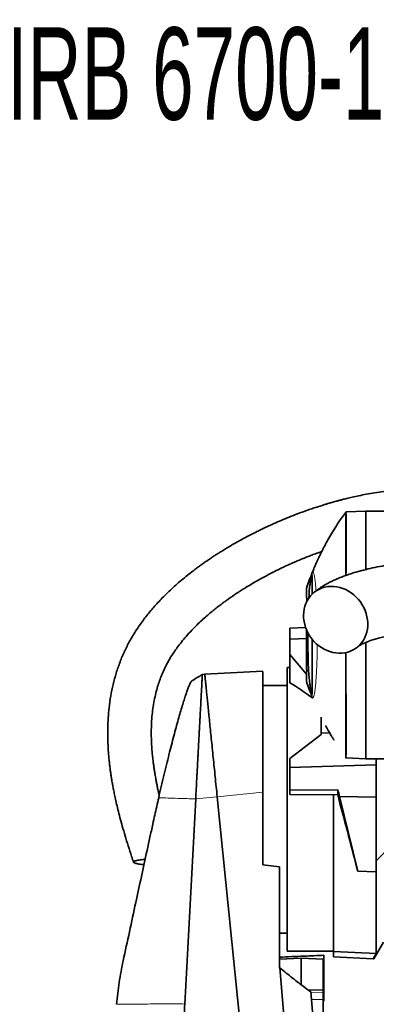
# Model space of a CAD drawing. Header units: millimetres. Extents: x 0 to 11920, y 0 to 8400.
# Tile 8 of 65: x 1606 to 2015, y 3536 to 4665. Entities that reach past the tile are written whole.
import ezdxf

# ---------------------------------------------------------------- set-up
doc = ezdxf.new("R2010")
doc.units = ezdxf.units.MM
doc.header["$LTSCALE"] = 20
doc.styles.add('SLDTEXTSTYLE0', font='TXT', dxfattribs={"width": 0.605})

msp = doc.modelspace()

# ---------------------------------------------------------------- linework, layer by layer
at = {"color": 8, "linetype": 'Continuous', "lineweight": 18}
for p, q in [((1979.8, 4099.52), (1979.81, 4099.52)), ((1980.55, 4100.55), (1979.81, 4099.52)), ((1939.08, 4016.35), (1939.08, 4023.99)), ((1935.68, 4014.49), (1935.68, 3998.17)), ((1935.68, 3964.07), (1935.68, 3904.39)), ((1939.08, 3894.89), (1939.08, 3902.54)), ((1979.82, 3819.36), (1979.81, 3819.36)), ((1979.82, 3819.36), (1980.57, 3818.34)), ((1808.03, 3771.39), (1832.69, 3774.01)), ((1832.69, 3774.01), (1885.17, 3779.07)), ((1954.17, 3549.99), (1940.19, 3549.54)), ((1954.17, 3541.68), (1940.85, 3541.61))]:
    msp.add_line(p, q, dxfattribs=at)
at = {"color": 7, "linetype": 'Continuous', "lineweight": 35}
for p, q in [((1980.54, 4100.56), (1980.54, 4100.55)), ((1980.55, 4100.55), (2003.17, 4101.34)), ((1980.55, 4100.55), (1980.55, 4100.55)), ((2003.17, 4101.44), (2040.19, 4101.44)), ((2003.17, 4034.41), (2003.17, 4101.44)), ((1935.68, 4014.49), (1939.08, 4023.99)), ((1935.17, 4011.11), (1935.17, 4012.96)), ((1916.17, 3967.04), (1934.14, 3967.89)), ((1916.17, 3954.51), (1916.17, 3967.04)), ((1935.17, 3931.11), (1935.17, 3965.24)), ((1935.17, 3955.14), (1916.17, 3954.51)), ((1916.17, 3954.51), (1916.17, 3937.07)), ((2003.17, 3817.44), (2003.17, 3950.81)), ((1916.17, 3937.07), (1935.17, 3914.55)), ((1916.17, 3937.07), (1916.17, 3904.69)), ((1885.16, 3917.69), (1818.46, 3914.44)), ((1916.17, 3921.94), (1913.17, 3921.94)), ((1913.17, 3596.94), (1913.17, 3921.94)), ((1818.46, 3914.44), (1815.68, 3914.01)), ((1815.68, 3914.01), (1815.68, 3913.99)), ((1935.17, 3905.92), (1935.17, 3907.78)), ((1935.17, 3905.9), (1935.3, 3905.52)), ((1913.17, 3901.44), (1885.17, 3901.44)), ((1935.64, 3904.5), (1935.67, 3904.43)), ((1939.08, 3894.89), (1935.68, 3904.39)), ((1940.86, 3890.29), (1941.26, 3889.3)), ((1952.17, 3846.77), (1952.17, 3864.96)), ((1952.17, 3845.36), (1916.17, 3817.81)), ((1961.74, 3847.1), (1952.17, 3846.77)), ((1952.17, 3845.36), (1952.17, 3846.77)), ((2140.9, 3828.61), (2015.17, 3700.44)), ((1916.17, 3817.81), (1916.17, 3807.49)), ((1980.52, 3818.34), (1980.53, 3818.33)), ((1980.54, 3818.34), (1980.54, 3818.33)), ((1980.57, 3818.34), (1980.57, 3818.34)), ((1980.57, 3818.34), (2003.17, 3817.55)), ((2003.17, 3817.44), (2040.19, 3817.44)), ((2015.17, 3817.44), (2015.17, 3810.55)), ((2015.17, 3810.55), (1916.17, 3807.49)), ((1916.17, 3781.49), (1916.17, 3807.49)), ((2015.17, 3773.54), (2015.17, 3810.55)), ((1916.17, 3781.49), (1971.17, 3781.76)), ((1916.17, 3776.54), (1916.17, 3781.49)), ((1971.17, 3781.76), (1971.17, 3776.27)), ((1795.41, 3536.33), (1808.03, 3771.39)), ((1832.69, 3774.01), (1875, 3356.44)), ((1885.17, 3779.07), (1885.17, 3695.79)), ((1971.17, 3776.27), (1916.17, 3776.54)), ((1966.17, 3596.37), (1966.17, 3776.29)), ((1972.17, 3771.49), (1972.17, 3772.54)), ((1973.15, 3774.38), (2015.17, 3773.54)), ((1993.9, 3688.63), (1973.15, 3774.38)), ((2015.17, 3687.98), (2015.17, 3773.54)), ((1885.17, 3695.79), (1904.17, 3693.63)), ((1904.17, 3693.63), (1904.17, 3577.89)), ((1993.9, 3688.63), (2015.17, 3687.98)), ((2015.17, 3687.98), (2015.17, 3594.14)), ((1904.17, 3617.44), (1913.17, 3617.44)), ((2012.45, 3588.02), (2023.62, 3607.12)), ((1913.17, 3596.94), (1966.17, 3596.94)), ((1955.17, 3539.93), (1955.17, 3592.17)), ((2015.17, 3594.14), (1966.17, 3596.37)), ((1966.17, 3590.44), (1966.17, 3596.37)), ((1966.17, 3590.44), (2011.6, 3588.06)), ((2011.6, 3588.06), (2015.17, 3594.14)), ((1904.17, 3587.91), (1929.17, 3588.96)), ((1929.17, 3588.96), (1929.17, 3558.32)), ((1954.17, 3587.91), (1929.17, 3588.96)), ((1954.17, 3587.91), (1954.17, 3552.6)), ((1963.03, 2874.99), (1904.73, 3577.87)), ((1954.17, 3552.6), (1937.29, 3552.29)), ((1940.13, 3550.22), (1996.22, 2874.09)), ((1954.17, 3552.6), (1954.17, 3549.99)), ((1954.17, 3549.99), (1954.17, 3541.68)), ((1954.17, 3541.68), (1954.17, 3521.11)), ((1954.17, 3539.35), (1955.17, 3539.93))]:
    msp.add_line(p, q, dxfattribs=at)
at = {"color": 7, "linetype": 'Continuous', "lineweight": 35, "flags": 128}
for points in [[(1980.53, 4100.55), (1980.15, 4100.04), (1979.78, 4099.52)], [(2005.18, 3976.76), (2004.58, 3980.35), (2003.66, 3983.9), (2002.44, 3987.39), (2000.92, 3990.79), (1999.11, 3994.06), (1997.04, 3997.19), (1994.71, 4000.13), (1992.16, 4002.87), (1989.4, 4005.37), (1986.46, 4007.63), (1983.36, 4009.62), (1980.13, 4011.31), (1976.8, 4012.71), (1973.4, 4013.78), (1969.96, 4014.53), (1966.5, 4014.95), (1963.07, 4015.04), (1959.68, 4014.79), (1956.37, 4014.2), (1953.17, 4013.28), (1950.1, 4012.05), (1947.2, 4010.5), (1944.48, 4008.66), (1941.98, 4006.54), (1939.71, 4004.15), (1937.7, 4001.52), (1935.95, 3998.68), (1934.5, 3995.64), (1933.34, 3992.44), (1932.5, 3989.1), (1931.97, 3985.65), (1931.76, 3982.13), (1931.88, 3978.55), (1932.32, 3974.97), (1933.08, 3971.39), (1934.15, 3967.87), (1935.52, 3964.42), (1937.19, 3961.08), (1939.13, 3957.87), (1941.33, 3954.84), (1943.77, 3952), (1946.43, 3949.37), (1949.28, 3946.98), (1952.31, 3944.86), (1955.47, 3943.02), (1958.76, 3941.47), (1962.13, 3940.24), (1965.55, 3939.32), (1969, 3938.73), (1972.45, 3938.48), (1975.87, 3938.57), (1979.22, 3938.98), (1982.48, 3939.74), (1985.62, 3940.81), (1988.61, 3942.21), (1991.42, 3943.9), (1994.03, 3945.89), (1996.42, 3948.15), (1998.56, 3950.65), (2000.44, 3953.39), (2002.05, 3956.33), (2003.35, 3959.46), (2004.36, 3962.73), (2005.04, 3966.13), (2005.41, 3969.62), (2005.46, 3973.17), (2005.18, 3976.76)], [(1979.77, 3819.37), (1980.15, 3818.85), (1980.52, 3818.33)]]:
    msp.add_lwpolyline(points, dxfattribs=at)
at = {"color": 7, "linetype": 'Continuous', "lineweight": 35}
for centre, major_axis, ratio, start_param, end_param in [((1941.36, 3959.44), (0, 65.07), 0.0721227, 0.5065536, 0.8649156), ((1941.36, 3959.44), (0, 65.07), 0.0721227, 1.5308606, 2.635039), ((1906.79, 3764.89), (159.13, -158.88), 0.5146222, 1.8456404, 1.9930039), ((1972.04, 3756.19), (-62.16, 232.92), 0.0239729, 4.7841706, 4.816018), ((1970.5, 3761.9), (-46.85, 175.56), 0.0239729, 4.7666673, 4.7879318), ((1971.78, 3757.14), (-43.9, 164.5), 0.0239729, 4.2764028, 4.7933307), ((5463.01, 3759.44), (5835.27, -24.53), 0.0424882, 4.0566513, 4.0567726)]:
    msp.add_ellipse(centre, major_axis=major_axis, ratio=ratio, start_param=start_param, end_param=end_param, dxfattribs=at)
for points, knots in [([(2034.54, 4124.8), (2030.98, 4124.48), (2023.86, 4123.83), (2013.61, 4122.38), (2004.07, 4120.76), (1995.54, 4119.08), (1988.09, 4117.45), (1981.84, 4115.97), (1976.75, 4114.69), (1972.67, 4113.62), (1969.31, 4112.71), (1966.57, 4111.95), (1964.3, 4111.31), (1962.09, 4110.67), (1959.41, 4109.88), (1955.97, 4108.85), (1951.72, 4107.53), (1946.73, 4105.93), (1941.15, 4104.07), (1933.8, 4101.52), (1925.13, 4098.34), (1915.46, 4094.57), (1906.4, 4090.84), (1897.92, 4087.16), (1888.52, 4082.89), (1877.69, 4077.69), (1864.98, 4071.16), (1854.4, 4065.32), (1846.29, 4060.6), (1841.16, 4057.51), (1836.59, 4054.69), (1832.75, 4052.25), (1829.62, 4050.23), (1827.2, 4048.64), (1825.33, 4047.38), (1823.57, 4046.2), (1821.49, 4044.79), (1818.88, 4042.98), (1815.73, 4040.77), (1812.07, 4038.13), (1807.94, 4035.08), (1800.44, 4029.37), (1790.13, 4021), (1778.01, 4010.09), (1767.24, 3999.36), (1757.58, 3988.68), (1748.5, 3977.42), (1739.95, 3965.29), (1732.51, 3952.97), (1726.25, 3940.61), (1721.09, 3928.43), (1716.72, 3915.78), (1713.18, 3902.76), (1710.46, 3889.45), (1708.64, 3876.6), (1707.56, 3864.29), (1707.07, 3852.61), (1707.08, 3841.14), (1707.46, 3831.46), (1707.99, 3823.7), (1708.51, 3817.7), (1709.1, 3812.09), (1709.72, 3806.88), (1710.28, 3802.78), (1710.7, 3799.89), (1710.94, 3798.28), (1711.14, 3797), (1711.38, 3795.47), (1711.75, 3793.16), (1712.31, 3789.88), (1713.07, 3785.65), (1714.06, 3780.46), (1715.33, 3774.28), (1716.91, 3767.1), (1718.85, 3758.93), (1721.17, 3749.82), (1723.91, 3739.8), (1727.06, 3728.96), (1730.63, 3717.37), (1733.9, 3707.25), (1736.04, 3701.01), (1736.78, 3698.85)], [0, 0, 0, 0, 0.01751742, 0.03499499, 0.05102606, 0.06546419, 0.07818204, 0.08907143, 0.0975655, 0.10447502, 0.11030162, 0.11506081, 0.11873527, 0.12215271, 0.12660822, 0.13273999, 0.14018051, 0.14895196, 0.1590772, 0.16971774, 0.18804393, 0.20545015, 0.22188259, 0.23729816, 0.25184746, 0.27369492, 0.29760477, 0.32353232, 0.33425575, 0.34456532, 0.35350753, 0.36108057, 0.36728873, 0.37213662, 0.37549911, 0.37855791, 0.38272685, 0.3880167, 0.39442168, 0.40193412, 0.41054409, 0.4199456, 0.44883867, 0.4764606, 0.50046358, 0.52353465, 0.54687305, 0.57081385, 0.59525392, 0.61591396, 0.63681691, 0.65785251, 0.67890998, 0.70003249, 0.72127628, 0.73925188, 0.75736941, 0.77545738, 0.7922951, 0.80213251, 0.81139726, 0.82009078, 0.82821351, 0.83562104, 0.83920192, 0.84169155, 0.84312534, 0.84519831, 0.84883858, 0.85394037, 0.86055618, 0.86868707, 0.87833313, 0.88970953, 0.90264973, 0.91714322, 0.93317177, 0.9507066, 0.9693536, 0.98935694, 1, 1, 1, 1]), ([(1979.84, 4099.49), (1978.37, 4097.48), (1974.77, 4092.54), (1969.59, 4084.7), (1964.38, 4076.35), (1959.96, 4068.74), (1956.39, 4062.23), (1953.55, 4056.79), (1951.33, 4052.34), (1949.49, 4048.5), (1947.99, 4045.3), (1946.81, 4042.71), (1945.73, 4040.29), (1944.66, 4037.82), (1943.57, 4035.25), (1942.58, 4032.87), (1941.7, 4030.71), (1941.13, 4029.28), (1940.89, 4028.66), (1940.85, 4028.58)], [0, 0, 0, 0, 0.0874987, 0.2150739, 0.3304373, 0.4336459, 0.5247382, 0.5914111, 0.6496954, 0.6995958, 0.7411145, 0.7742519, 0.7995936, 0.8343153, 0.869289, 0.9063636, 0.9470954, 0.9927985, 1, 1, 1, 1]), ([(1980.55, 4100.55), (1980.55, 4100.48), (1980.54, 4100.34), (1980.47, 4099.21), (1980.51, 4097.42), (1980.53, 4094.9), (1980.52, 4091.7), (1980.51, 4087.8), (1980.51, 4083.26), (1980.52, 4078.07), (1980.52, 4072.27), (1980.51, 4065.89), (1980.51, 4058.97), (1980.51, 4051.54), (1980.51, 4043.62), (1980.51, 4035.69), (1980.5, 4030.22), (1980.5, 4027.69)], [0, 0, 0, 0, 0.0671263, 0.1344199, 0.2017138, 0.2690078, 0.3363018, 0.4035949, 0.4708879, 0.5381813, 0.6054746, 0.6727679, 0.7400612, 0.8073544, 0.8746476, 0.941941, 1, 1, 1, 1]), ([(1766.19, 3775.48), (1765.88, 3776.8), (1765.16, 3779.94), (1764.17, 3784.66), (1763.23, 3789.37), (1762.48, 3793.34), (1761.89, 3796.61), (1761.42, 3799.34), (1761.03, 3801.73), (1760.68, 3804), (1760.34, 3806.24), (1759.91, 3809.2), (1759.36, 3813.26), (1758.71, 3818.71), (1757.9, 3826.86), (1757.19, 3837.53), (1756.98, 3850.48), (1757.5, 3862.33), (1758.58, 3872.93), (1759.96, 3881.98), (1761.73, 3890.52), (1763.77, 3898.29), (1765.96, 3905.23), (1768.23, 3911.41), (1770.5, 3916.84), (1772.63, 3921.46), (1774.73, 3925.63), (1776.99, 3929.79), (1779.73, 3934.44), (1783.07, 3939.63), (1787.06, 3945.31), (1791.79, 3951.47), (1797.34, 3958.1), (1803.8, 3965.17), (1810.25, 3971.63), (1816.37, 3977.34), (1821.69, 3982.03), (1826.8, 3986.33), (1831.52, 3990.12), (1836.14, 3993.7), (1840.49, 3996.95), (1844.42, 3999.79), (1847.26, 4001.79), (1849.12, 4003.08), (1850.39, 4003.96), (1851.75, 4004.88), (1853.61, 4006.14), (1856.1, 4007.79), (1859.07, 4009.72), (1863.37, 4012.46), (1869.14, 4016.02), (1876.59, 4020.4), (1884.9, 4025.06), (1893.7, 4029.73), (1902.43, 4034.1), (1910.51, 4037.95), (1917.41, 4041.09), (1923.21, 4043.62), (1928, 4045.65), (1932.59, 4047.53), (1937.38, 4049.45), (1942.78, 4051.53), (1947.98, 4053.46), (1951.38, 4054.67), (1952.75, 4055.15)], [0, 0, 0, 0, 0.0101664, 0.0240782, 0.0359978, 0.0459516, 0.0542804, 0.0607172, 0.0666546, 0.0723479, 0.0777987, 0.0835418, 0.0946731, 0.1083496, 0.124506, 0.1557825, 0.1881071, 0.2214191, 0.244725, 0.2683976, 0.2906691, 0.311103, 0.3297819, 0.346756, 0.362043, 0.3756349, 0.3866091, 0.3988704, 0.4131106, 0.4294593, 0.4480804, 0.4687638, 0.491968, 0.5178202, 0.546432, 0.5661934, 0.5860504, 0.6043068, 0.6208559, 0.635623, 0.6521665, 0.6654469, 0.6753896, 0.680712, 0.684075, 0.6880605, 0.694229, 0.7025958, 0.7126185, 0.7234344, 0.744709, 0.768509, 0.7948335, 0.8234854, 0.8508591, 0.8755, 0.897382, 0.9134727, 0.9276586, 0.9403236, 0.9543299, 0.9702429, 0.9880129, 1, 1, 1, 1]), ([(2050.67, 4042.95), (2048.22, 4042.63), (2041.38, 4041.74), (2030.85, 4040.06), (2019.18, 4037.94), (2008.59, 4035.7), (1998.9, 4033.34), (1990.24, 4030.91), (1983.8, 4028.86), (1979.29, 4027.28), (1976.48, 4026.24), (1973.88, 4025.23), (1971.06, 4024.08), (1968.16, 4022.83), (1965.28, 4021.5), (1962.63, 4020.2), (1959.94, 4018.8), (1957.24, 4017.3), (1954.34, 4015.58), (1951.15, 4013.55), (1947.52, 4011.03), (1945.1, 4009.14), (1943.8, 4008.13)], [0, 0, 0, 0, 0.0576953, 0.1612812, 0.2532701, 0.3433809, 0.4276335, 0.504982, 0.5760097, 0.6073165, 0.6346392, 0.6580655, 0.6844722, 0.7185993, 0.7459479, 0.7740566, 0.8029321, 0.8336803, 0.8644298, 0.9022056, 0.9472763, 1, 1, 1, 1]), ([(1939.07, 4023.96), (1939.06, 4023.92), (1938.77, 4023.15), (1938.38, 4022.09), (1937.84, 4020.63), (1937.34, 4019.23), (1936.86, 4017.89), (1936.4, 4016.59), (1935.98, 4015.36), (1935.59, 4014.22), (1935.32, 4013.47), (1935.17, 4013.13), (1935.16, 4013.1)], [0, 0, 0, 0, 0.0050689, 0.0924576, 0.1900897, 0.2970385, 0.4132369, 0.538723, 0.673493, 0.817415, 0.9862447, 1, 1, 1, 1]), ([(1939.08, 4023.99), (1939.45, 4024.95), (1940.01, 4026.41), (1940.57, 4027.89), (1940.88, 4028.7), (1941.11, 4029.09), (1941.27, 4028.98), (1941.4, 4028.37), (1941.5, 4027.33), (1941.58, 4025.91), (1941.63, 4024.14), (1941.66, 4022), (1941.66, 4020.27), (1941.67, 4019.4)], [0, 0, 0, 0, 0.2258396, 0.3390456, 0.4522373, 0.5215445, 0.5908048, 0.6620693, 0.7333342, 0.7991181, 0.8649046, 0.9324516, 1, 1, 1, 1]), ([(1939.08, 4016.35), (1939.21, 4017.29), (1939.47, 4019.19), (1939.82, 4021.34), (1940.15, 4022.99), (1940.45, 4024.15), (1940.71, 4024.84), (1940.95, 4025.04), (1941.16, 4024.76), (1941.32, 4024), (1941.46, 4022.74), (1941.57, 4020.73), (1941.65, 4017.78), (1941.66, 4014.82), (1941.67, 4013.33)], [0, 0, 0, 0, 0.0812517, 0.1631612, 0.2384801, 0.3137993, 0.3912537, 0.4687081, 0.544911, 0.6211134, 0.6995481, 0.7779821, 0.8881438, 1, 1, 1, 1]), ([(1941.67, 4019.4), (1941.67, 4017.59), (1941.67, 4014.26), (1941.67, 4009.65), (1941.67, 4006.87), (1941.67, 4006.14)], [0, 0, 0, 0, 0.46624889, 0.86133914, 1, 1, 1, 1]), ([(1935.17, 4012.96), (1935.19, 4013.03), (1935.23, 4013.16), (1935.53, 4014.05), (1935.68, 4014.49)], [0, 0, 0, 0, 0.4969077, 1, 1, 1, 1]), ([(1935.17, 4011.11), (1935.17, 4010.85), (1935.18, 4010.2), (1935.25, 4008.03), (1935.33, 4004.7), (1935.39, 4000.91), (1935.37, 3998.41), (1935.36, 3997.26)], [0, 0, 0, 0, 0.143299, 0.3650568, 0.5871041, 0.8092577, 1, 1, 1, 1]), ([(1941.67, 3954.51), (1941.67, 3952.76), (1941.67, 3948.35), (1941.67, 3941.4), (1941.67, 3933.78), (1941.67, 3926.47), (1941.67, 3919.59), (1941.67, 3913.2), (1941.67, 3907.76), (1941.67, 3903.16), (1941.67, 3900.71), (1941.67, 3899.48)], [0, 0, 0, 0, 0.0793194, 0.1996927, 0.3204473, 0.4408165, 0.5612842, 0.6821349, 0.8026006, 0.9013004, 1, 1, 1, 1]), ([(1995.24, 3946.94), (1995.23, 3946.93), (1995.21, 3946.91), (1995.3, 3946.97), (1995.6, 3947.15), (1996.18, 3947.51), (1997.26, 3948.12), (1999.35, 3949.19), (2002.28, 3950.51), (2006.33, 3952.08), (2011.13, 3953.7), (2016.49, 3955.28), (2022.31, 3956.79), (2029.72, 3958.49), (2037.06, 3959.99), (2042.49, 3960.88), (2044.35, 3961.19)], [0, 0, 0, 0, 0.0085334, 0.0450729, 0.0717956, 0.0957213, 0.1556642, 0.2173912, 0.30415, 0.3944015, 0.4876346, 0.5816696, 0.676449, 0.7720337, 0.9216225, 1, 1, 1, 1]), ([(1980.5, 3939.37), (1980.5, 3939.02), (1980.5, 3935.32), (1980.5, 3928.35), (1980.5, 3918.55), (1980.5, 3908.97), (1980.5, 3899.65), (1980.5, 3890.64), (1980.51, 3881.98), (1980.51, 3873.71), (1980.51, 3865.89), (1980.51, 3858.55), (1980.51, 3851.73), (1980.52, 3845.46), (1980.52, 3839.78), (1980.51, 3834.71), (1980.51, 3830.29), (1980.53, 3826.53), (1980.53, 3823.45), (1980.49, 3821.07), (1980.47, 3819.47), (1980.6, 3818.51), (1980.58, 3818.39), (1980.57, 3818.34)], [0, 0, 0, 0, 0.0052705, 0.0554928, 0.1057151, 0.1559374, 0.2061596, 0.2563819, 0.3066042, 0.3568265, 0.4070488, 0.457271, 0.5074933, 0.5577156, 0.6079379, 0.6581603, 0.7083824, 0.7586046, 0.8088275, 0.8590507, 0.9091439, 0.954574, 1, 1, 1, 1]), ([(1935.17, 3931.11), (1935.17, 3930.85), (1935.18, 3930.2), (1935.25, 3928.03), (1935.33, 3924.69), (1935.38, 3920.74), (1935.37, 3916.64), (1935.3, 3912.86), (1935.21, 3909.83), (1935.17, 3908.32), (1935.17, 3907.87), (1935.17, 3907.78)], [0, 0, 0, 0, 0.0815291, 0.2076969, 0.3340294, 0.4604223, 0.5867061, 0.7129312, 0.8392577, 0.9656547, 1, 1, 1, 1]), ([(1885.17, 3917.6), (1885.17, 3917.56), (1885.17, 3917.49), (1885.17, 3916.09), (1885.17, 3913.68), (1885.17, 3910.17), (1885.17, 3905.63), (1885.17, 3900.14), (1885.17, 3893.72), (1885.17, 3886.33), (1885.17, 3878.07), (1885.17, 3869.07), (1885.17, 3859.33), (1885.17, 3848.83), (1885.17, 3837.7), (1885.17, 3826.14), (1885.17, 3814.11), (1885.17, 3801.61), (1885.17, 3789.85), (1885.17, 3782.28), (1885.17, 3779.07)], [0, 0, 0, 0, 0.045995, 0.1016743, 0.1573543, 0.2146381, 0.2719208, 0.3277421, 0.3835648, 0.4409822, 0.4983992, 0.5546542, 0.6109103, 0.668775, 0.7266398, 0.7833761, 0.8401122, 0.8984767, 0.9568419, 1, 1, 1, 1]), ([(1803.75, 3906.73), (1803.63, 3906.68), (1803.25, 3906.53), (1802.41, 3905.26), (1801.25, 3903.02), (1799.88, 3899.8), (1798.32, 3895.69), (1796.6, 3890.73), (1794.7, 3884.9), (1792.63, 3878.23), (1790.41, 3870.71), (1788.05, 3862.44), (1785.55, 3853.39), (1782.94, 3843.65), (1780.21, 3833.19), (1777.4, 3822.14), (1774.5, 3810.47), (1771.55, 3798.32), (1768.55, 3785.71), (1766.56, 3777.11), (1765.56, 3772.77)], [0, 0, 0, 0, 0.027112, 0.0800745, 0.1330378, 0.1874579, 0.2418801, 0.2964077, 0.3509372, 0.4069175, 0.4628992, 0.5198953, 0.5768924, 0.6353852, 0.6938795, 0.7538691, 0.8138605, 0.8754856, 0.9371117, 1, 1, 1, 1]), ([(1815.77, 3914.07), (1815.08, 3913.65), (1813.81, 3912.9), (1812.06, 3911.86), (1810.53, 3910.95), (1808.69, 3909.84), (1806.45, 3908.49), (1804.66, 3907.4), (1803.76, 3906.85)], [0, 0, 0, 0, 0.1709519, 0.3101959, 0.4361345, 0.5538154, 0.7756008, 1, 1, 1, 1]), ([(1815.15, 3904.13), (1815.23, 3905.63), (1815.39, 3908.64), (1815.55, 3911.64), (1815.66, 3913.6), (1815.67, 3913.87), (1815.68, 3914.01)], [0, 0, 0, 0, 0.2488734, 0.4983163, 0.7495125, 1, 1, 1, 1]), ([(1818.46, 3914.44), (1818.47, 3914.35), (1818.49, 3914.16), (1818.64, 3912.67), (1818.88, 3910.31), (1819.21, 3907), (1819.64, 3902.79), (1820.16, 3897.69), (1820.76, 3891.73), (1821.45, 3884.96), (1822.21, 3877.42), (1823.05, 3869.16), (1823.96, 3860.21), (1824.93, 3850.64), (1825.95, 3840.51), (1827.03, 3829.88), (1828.13, 3819), (1829.25, 3807.96), (1830.38, 3796.83), (1831.52, 3785.5), (1832.3, 3777.84), (1832.69, 3774.01)], [0, 0, 0, 0, 0.0529552, 0.106024, 0.1591006, 0.2121856, 0.2652827, 0.318395, 0.3715251, 0.4246753, 0.4778446, 0.5310344, 0.5842457, 0.6374785, 0.6907327, 0.7440046, 0.7972932, 0.8479546, 0.8986278, 0.9493111, 1, 1, 1, 1]), ([(1935.68, 3904.39), (1935.53, 3904.83), (1935.23, 3905.71), (1935.19, 3905.85), (1935.17, 3905.92)], [0, 0, 0, 0, 0.4970267, 1, 1, 1, 1]), ([(1941.67, 3905.56), (1941.66, 3904.58), (1941.66, 3902.61), (1941.62, 3900.12), (1941.56, 3898), (1941.47, 3896.28), (1941.34, 3895.01), (1941.18, 3894.2), (1940.98, 3893.86), (1940.75, 3893.99), (1940.49, 3894.61), (1940.13, 3895.95), (1939.67, 3898.32), (1939.28, 3901.13), (1939.08, 3902.54)], [0, 0, 0, 0, 0.0723011, 0.1450788, 0.2192006, 0.2933231, 0.3695173, 0.445712, 0.521261, 0.5968103, 0.6745133, 0.7522161, 0.8749621, 1, 1, 1, 1]), ([(1813.27, 3869.17), (1813.33, 3870.24), (1813.44, 3872.38), (1813.6, 3875.35), (1813.75, 3878.17), (1813.91, 3881.06), (1814.05, 3883.62), (1814.18, 3885.99), (1814.29, 3888.14), (1814.4, 3890.26), (1814.51, 3892.29), (1814.61, 3894.21), (1814.68, 3895.48), (1814.72, 3896.15)], [0, 0, 0, 0, 0.1007185, 0.2011696, 0.2903855, 0.3851298, 0.5018851, 0.5680215, 0.6510226, 0.7510047, 0.8239184, 0.9068822, 1, 1, 1, 1]), ([(1815.15, 3904.13), (1815.08, 3902.91), (1814.96, 3900.53), (1814.8, 3897.59), (1814.72, 3896.15)], [0, 0, 0, 0, 0.5094672, 1, 1, 1, 1]), ([(1941.67, 3899.48), (1941.66, 3897.96), (1941.65, 3895.65), (1941.59, 3893.38), (1941.53, 3891.92), (1941.44, 3890.8), (1941.31, 3890.05), (1941.16, 3889.78), (1940.94, 3890.03), (1940.63, 3890.83), (1940.05, 3892.38), (1939.47, 3893.89), (1939.08, 3894.89)], [0, 0, 0, 0, 0.1220817, 0.1845363, 0.2469887, 0.3157705, 0.3845529, 0.4554679, 0.5264152, 0.6445834, 0.7627865, 1, 1, 1, 1]), ([(1939.69, 3893.32), (1939.63, 3893.46), (1939.43, 3893.98), (1939.23, 3894.51), (1939.08, 3894.89)], [0, 0, 0, 0, 0.2683944, 1, 1, 1, 1]), ([(1939.72, 3893.22), (1939.74, 3893.18), (1939.77, 3893.11), (1939.8, 3893.03), (1939.81, 3892.98)], [0, 0, 0, 0, 0.4150385, 1, 1, 1, 1]), ([(1812.76, 3859.54), (1812.84, 3861.19), (1813.02, 3864.49), (1813.19, 3867.61), (1813.27, 3869.17)], [0, 0, 0, 0, 0.49953079, 1, 1, 1, 1]), ([(1812.08, 3846.97), (1812.17, 3848.66), (1812.4, 3852.98), (1812.62, 3857.06), (1812.76, 3859.54)], [0, 0, 0, 0, 0.3912267, 1, 1, 1, 1]), ([(1966.57, 3839.04), (1966.57, 3839.04), (1966.61, 3838.97), (1966.46, 3839.21), (1966.13, 3839.75), (1965.58, 3840.64), (1964.85, 3841.85), (1963.92, 3843.38), (1962.82, 3845.24), (1961.52, 3847.48), (1960.06, 3850.02), (1958.54, 3852.73), (1957.54, 3854.57), (1957.07, 3855.44)], [0, 0, 0, 0, 0.0039205, 0.0980309, 0.183761, 0.2717573, 0.3620432, 0.4544209, 0.5559315, 0.659724, 0.7753528, 0.8937715, 1, 1, 1, 1]), ([(1812.08, 3846.97), (1812.03, 3846.06), (1811.94, 3844.2), (1811.78, 3841.32), (1811.62, 3838.28), (1811.44, 3835.14), (1811.27, 3831.98), (1811.11, 3828.91), (1810.93, 3825.49), (1810.71, 3821.38), (1810.43, 3816.22), (1810.1, 3810.14), (1809.87, 3805.71), (1809.74, 3803.36)], [0, 0, 0, 0, 0.0678155, 0.1383172, 0.2115049, 0.2873786, 0.3626137, 0.433927, 0.5013155, 0.5979688, 0.7133059, 0.8473197, 1, 1, 1, 1]), ([(1809.27, 3794.58), (1809.06, 3790.75), (1808.64, 3783.09), (1808.23, 3775.29), (1808.03, 3771.39)], [0, 0, 0, 0, 0.5000932, 1, 1, 1, 1]), ([(1809.27, 3794.58), (1809.35, 3796.05), (1809.51, 3798.99), (1809.66, 3801.9), (1809.74, 3803.36)], [0, 0, 0, 0, 0.4999878, 1, 1, 1, 1]), ([(1765.56, 3772.77), (1764.8, 3769.43), (1763.27, 3762.76), (1761.02, 3752.69), (1758.43, 3740.89), (1755.51, 3727.4), (1749.01, 3697.38), (1738.77, 3650.15), (1729.64, 3608.02), (1724.82, 3585.76)], [0, 0, 0, 0, 0.0534654, 0.1069862, 0.1604513, 0.2420458, 0.3236488, 0.6426196, 1, 1, 1, 1]), ([(1745.95, 3696.4), (1744.9, 3696.54), (1742.78, 3696.8), (1740.26, 3697.28), (1738.31, 3697.82), (1737.09, 3698.38), (1736.59, 3698.96), (1736.82, 3699.53), (1737.74, 3700.09), (1739.28, 3700.6), (1741.43, 3701.08), (1744.13, 3701.51), (1747.01, 3701.85), (1749.12, 3702.01), (1750.02, 3702.08)], [0, 0, 0, 0, 0.0866508, 0.1757366, 0.2624194, 0.3518141, 0.4351843, 0.5211094, 0.6022909, 0.6857992, 0.7676117, 0.8516339, 0.9365893, 1, 1, 1, 1]), ([(1748.73, 3696.13), (1748.68, 3696.13), (1747.68, 3696.21), (1746.79, 3696.31), (1745.95, 3696.4)], [0, 0, 0, 0, 0.05283138, 1, 1, 1, 1]), ([(1955.17, 3592.17), (1947.5, 3591.85), (1930.5, 3591.12), (1913.5, 3590.41), (1904.17, 3590.02)], [0, 0, 0, 0, 0.4509793, 1, 1, 1, 1]), ([(1955.17, 3592.17), (1947.5, 3591.85), (1930.5, 3591.12), (1913.5, 3590.41), (1904.17, 3590.02)], [0, 0, 0, 0, 0.4509793, 1, 1, 1, 1]), ([(1724.82, 3585.76), (1723.97, 3581.68), (1722.27, 3573.5), (1720.2, 3561.1), (1718.45, 3548.59), (1717.61, 3540.18), (1717.2, 3535.98)], [0, 0, 0, 0, 0.24911267, 0.49856389, 0.74909157, 1, 1, 1, 1]), ([(2012.45, 3588.02), (2012.41, 3588.02), (2012.34, 3588.02), (2011.85, 3588.05), (2011.6, 3588.06)], [0, 0, 0, 0, 0.4982541, 1, 1, 1, 1]), ([(1904.73, 3577.87), (1907.15, 3575.84), (1911.98, 3571.8), (1919.18, 3566.01), (1926.33, 3560.43), (1933.33, 3555.14), (1937.9, 3551.83), (1940.13, 3550.22)], [0, 0, 0, 0, 0.2020993, 0.4023371, 0.604602, 0.8069318, 1, 1, 1, 1]), ([(1796.14, 3482.61), (1795.79, 3487.61), (1795.09, 3497.62), (1794.79, 3511.61), (1794.88, 3524.51), (1795.23, 3532.39), (1795.41, 3536.33)], [0, 0, 0, 0, 0.2800001, 0.5601077, 0.7801323, 1, 1, 1, 1])]:
    msp.add_open_spline(points, degree=3, knots=knots, dxfattribs=at)
at = {"color": 8, "linetype": 'Continuous', "lineweight": 18}
for points, knots in [([(1979.81, 4099.52), (1979.8, 4099.44), (1979.78, 4099.27), (1979.73, 4097.92), (1979.78, 4095.78), (1979.8, 4092.78), (1979.77, 4088.64), (1979.78, 4083.16), (1979.78, 4076.08), (1979.78, 4067.87), (1979.77, 4058.63), (1979.78, 4048.43), (1979.78, 4038.04), (1979.77, 4030.74), (1979.77, 4027.44)], [0, 0, 0, 0, 0.0741581, 0.1479327, 0.2217956, 0.2960664, 0.3699333, 0.4617843, 0.5539385, 0.6466887, 0.7386785, 0.8305868, 0.9232485, 1, 1, 1, 1]), ([(1939.08, 4023.99), (1939.2, 4024.3), (1939.86, 4026.04), (1940.71, 4028.29), (1941.61, 4030.46), (1942.16, 4031.31), (1942.68, 4031.39), (1943.15, 4030.75), (1943.59, 4029.67), (1944.02, 4028.06), (1944.44, 4025.95), (1944.84, 4023.38), (1945.23, 4020.35), (1945.6, 4016.83), (1945.91, 4013.35), (1946.08, 4010.9), (1946.15, 4009.93)], [0, 0, 0, 0, 0.0487457, 0.2678445, 0.3414363, 0.4150372, 0.4883771, 0.5465709, 0.604763, 0.6646251, 0.7244867, 0.7826858, 0.8408848, 0.90079, 0.960694, 1, 1, 1, 1]), ([(1947.6, 3948.49), (1947.6, 3947.92), (1947.57, 3945.4), (1947.5, 3941.01), (1947.37, 3935.31), (1947.21, 3929.74), (1947.01, 3924.37), (1946.78, 3919.29), (1946.52, 3914.48), (1946.24, 3909.94), (1945.92, 3905.73), (1945.59, 3901.94), (1945.23, 3898.53), (1944.84, 3895.52), (1944.44, 3892.96), (1944.03, 3890.88), (1943.61, 3889.28), (1943.17, 3888.17), (1942.7, 3887.5), (1942.19, 3887.55), (1941.66, 3888.33), (1940.84, 3890.25), (1940.19, 3891.97), (1939.73, 3893.22)], [0, 0, 0, 0, 0.0122264, 0.0541176, 0.0960086, 0.1391037, 0.1821991, 0.2243076, 0.2664168, 0.3097244, 0.3530318, 0.3955728, 0.4381147, 0.4818642, 0.5256139, 0.5686494, 0.6116853, 0.6559449, 0.7002061, 0.7529844, 0.8059391, 0.8588818, 1, 1, 1, 1]), ([(1979.77, 3939.17), (1979.77, 3936.79), (1979.77, 3929.85), (1979.77, 3918.63), (1979.76, 3905.67), (1979.77, 3893.25), (1979.78, 3881.44), (1979.78, 3870.39), (1979.77, 3860.21), (1979.78, 3850.97), (1979.78, 3842.77), (1979.78, 3835.7), (1979.77, 3830.21), (1979.8, 3826.08), (1979.78, 3823.09), (1979.72, 3820.96), (1979.82, 3819.61), (1979.82, 3819.45), (1979.82, 3819.36)], [0, 0, 0, 0, 0.03608181, 0.10529104, 0.1739328, 0.24251462, 0.31165882, 0.38053631, 0.44906317, 0.51789988, 0.58707126, 0.65567035, 0.72428997, 0.77964665, 0.83486427, 0.88977248, 0.94470433, 1, 1, 1, 1]), ([(1765.56, 3772.77), (1772.82, 3772.55), (1786.89, 3772.13), (1801.13, 3771.63), (1808.03, 3771.39)], [0, 0, 0, 0, 0.516086, 1, 1, 1, 1]), ([(1717.2, 3535.98), (1720.1, 3536.02), (1726.09, 3536.1), (1735.47, 3536.2), (1745.37, 3536.28), (1755.61, 3536.34), (1765.93, 3536.37), (1776.1, 3536.38), (1785.89, 3536.37), (1792.31, 3536.34), (1795.41, 3536.33)], [0, 0, 0, 0, 0.1173086, 0.2417507, 0.3718068, 0.5043863, 0.636537, 0.7646831, 0.8861751, 1, 1, 1, 1])]:
    msp.add_open_spline(points, degree=3, knots=knots, dxfattribs=at)

# ---------------------------------------------------------------- texts
at = {"color": 7, "linetype": 'Continuous', "lineweight": 0, "insert": (1591.49, 4655.9), "char_height": 105.8333, "attachment_point": 1, "style": 'SLDTEXTSTYLE0'}
msp.add_mtext('IRB 6700-175/3.05', dxfattribs=at)

doc.saveas('drawing.dxf')
